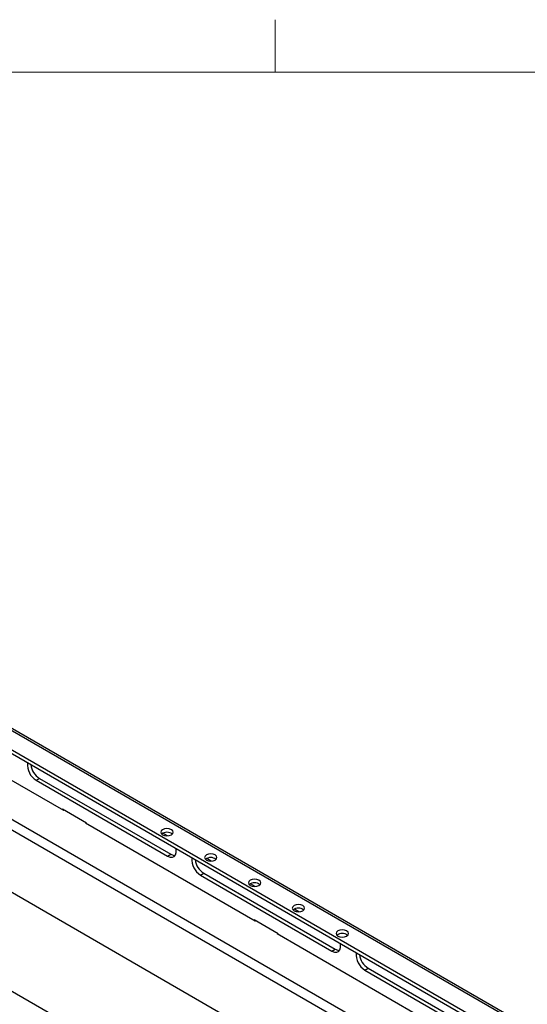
# Model space of a CAD drawing. Header units: inches. Extents: x 5 to 165, y 3 to 108.
# Tile 139 of 139: x 140 to 148, y 91 to 107. Entities that reach past the tile are written whole.
import ezdxf

# ---------------------------------------------------------------- set-up
doc = ezdxf.new("R2010")
doc.units = ezdxf.units.IN
doc.header["$LTSCALE"] = 10
doc.header["$MEASUREMENT"] = 0

msp = doc.modelspace()

# ---------------------------------------------------------------- linework, layer by layer
at = {"color": 7, "linetype": 'Continuous', "lineweight": 18}
for p, q in [((144.072516, 106.420732), (144.072516, 107.268724)), ((6.262516, 106.420732), (163.762516, 106.420732))]:
    msp.add_line(p, q, dxfattribs=at)
at = {"color": 7, "linetype": 'Continuous', "lineweight": 25}
for p, q in [((153.102757, 87.820334), (134.166437, 98.752038)), ((153.088752, 87.767995), (134.166437, 98.691614)), ((150.394538, 89.698889), (137.420543, 97.188617)), ((150.446534, 89.704038), (137.472538, 97.193766)), ((137.917639, 96.100619), (140.657678, 94.518828)), ((140.216443, 95.002995), (140.268769, 95.033202)), ((140.216443, 95.002995), (142.337763, 93.778383)), ((140.268769, 95.033202), (142.390089, 93.80859)), ((141.029616, 94.309829), (140.640707, 94.534341)), ((140.640707, 94.534341), (140.640707, 94.528625)), ((140.657678, 94.518828), (140.662628, 94.521686)), ((145.82698, 89.724754), (137.99428, 94.246475)), ((141.016181, 94.317584), (141.011231, 94.314726)), ((141.011231, 94.314726), (143.75127, 92.732935)), ((141.029616, 94.304113), (141.029616, 94.309829)), ((142.335623, 94.106235), (142.262742, 94.148308)), ((142.337763, 93.778383), (142.390089, 93.80859)), ((143.04273, 93.698031), (142.969849, 93.740104)), ((142.868093, 93.47223), (142.920419, 93.502437)), ((142.868093, 93.47223), (144.989414, 92.247618)), ((142.920419, 93.502437), (145.04174, 92.277825)), ((143.749836, 93.289827), (143.676956, 93.3319)), ((144.456943, 92.881623), (144.384063, 92.923696)), ((137.826057, 92.755918), (144.862782, 88.693704)), ((144.123208, 92.523936), (143.734299, 92.748448)), ((143.734299, 92.748448), (143.734299, 92.742732)), ((143.75127, 92.732935), (143.75622, 92.735793)), ((144.109774, 92.531691), (144.104823, 92.528833)), ((144.104823, 92.528833), (146.844862, 90.947043)), ((144.123208, 92.51822), (144.123208, 92.523936)), ((144.989414, 92.247618), (145.04174, 92.277825)), ((145.519744, 91.941465), (145.57207, 91.971672)), ((145.57207, 91.971672), (147.69339, 90.74706)), ((145.519744, 91.941465), (147.641064, 90.716853))]:
    msp.add_line(p, q, dxfattribs=at)
at = {"color": 8, "linetype": 'Continuous', "lineweight": 25}
for p, q in [((139.000493, 94.84605), (146.722877, 90.388012)), ((138.853403, 94.761136), (146.702299, 90.230065))]:
    msp.add_line(p, q, dxfattribs=at)
at = {"color": 7, "linetype": 'Continuous', "lineweight": 25, "flags": 128}
for points in [[(142.397867, 94.205053), (142.365263, 94.21763), (142.326803, 94.222046), (142.288343, 94.21763), (142.255739, 94.205053), (142.233953, 94.186231), (142.226303, 94.164029), (142.233953, 94.141827), (142.255739, 94.123004), (142.288343, 94.110428), (142.326803, 94.106011), (142.365263, 94.110428), (142.397867, 94.123004), (142.419653, 94.141827), (142.427303, 94.164029), (142.419653, 94.186231), (142.397867, 94.205053)], [(142.337763, 93.778383), (142.377606, 93.761997), (142.414221, 93.760169), (142.444642, 93.773047), (142.466405, 93.799588), (142.477745, 93.83764), (142.477745, 93.884123), (142.476318, 93.894423)], [(142.390089, 93.80859), (142.429932, 93.792205), (142.460436, 93.789617)], [(143.104974, 93.796849), (143.07237, 93.809426), (143.03391, 93.813842), (142.99545, 93.809426), (142.962846, 93.796849), (142.94106, 93.778027), (142.93341, 93.755825), (142.94106, 93.733622), (142.962846, 93.7148), (142.99545, 93.702224), (143.03391, 93.697807), (143.07237, 93.702224), (143.104974, 93.7148), (143.12676, 93.733622), (143.13441, 93.755825), (143.12676, 93.778027), (143.104974, 93.796849)], [(143.669952, 93.306596), (143.702557, 93.29402), (143.741017, 93.289603), (143.779476, 93.29402), (143.812081, 93.306596), (143.833867, 93.325418), (143.841517, 93.347621), (143.833867, 93.369823), (143.812081, 93.388645), (143.779476, 93.401222), (143.741017, 93.405638), (143.702557, 93.401222), (143.669952, 93.388645), (143.648167, 93.369823), (143.640517, 93.347621), (143.648167, 93.325418), (143.669952, 93.306596)], [(144.377059, 92.898392), (144.409664, 92.885816), (144.448123, 92.881399), (144.486583, 92.885816), (144.519188, 92.898392), (144.540973, 92.917214), (144.548623, 92.939417), (144.540973, 92.961619), (144.519188, 92.980441), (144.486583, 92.993018), (144.448123, 92.997434), (144.409664, 92.993018), (144.377059, 92.980441), (144.355274, 92.961619), (144.347623, 92.939417), (144.355274, 92.917214), (144.377059, 92.898392)], [(145.084166, 92.490188), (145.116771, 92.477611), (145.15523, 92.473195), (145.19369, 92.477611), (145.226294, 92.490188), (145.24808, 92.50901), (145.25573, 92.531213), (145.24808, 92.553415), (145.226294, 92.572237), (145.19369, 92.584814), (145.15523, 92.58923), (145.116771, 92.584814), (145.084166, 92.572237), (145.06238, 92.553415), (145.05473, 92.531213), (145.06238, 92.50901), (145.084166, 92.490188)], [(144.989414, 92.247618), (145.029257, 92.231232), (145.065872, 92.229404), (145.096293, 92.242282), (145.118055, 92.268822), (145.129396, 92.306875), (145.129396, 92.353358), (145.127968, 92.363657)], [(145.04174, 92.277825), (145.081583, 92.261439), (145.112086, 92.258852)]]:
    msp.add_lwpolyline(points, dxfattribs=at)
at = {"color": 7, "linetype": 'Continuous', "lineweight": 25}
for centre, radius, start, end in [((140.367825, 95.251769), 0.291213, 174.6333346, 238.6789498), ((140.435929, 95.294012), 0.309781, 188.304091, 237.3429856), ((142.326803, 94.026679), 0.137258, 51.3114741, 128.6885259), ((143.019475, 93.721004), 0.291213, 174.6333346, 238.6789498), ((143.08758, 93.763247), 0.309781, 188.304091, 237.3429856), ((143.03391, 93.618475), 0.137258, 51.3114741, 128.6885259), ((143.741017, 93.210271), 0.137258, 51.3114741, 128.6885259), ((144.448123, 92.802067), 0.137258, 51.3114741, 128.6885259), ((145.155295, 92.394199), 0.136956, 51.2449129, 129.1988866), ((145.671126, 92.190239), 0.291213, 174.6333346, 238.6789498), ((145.73923, 92.232482), 0.309781, 188.304091, 237.3429856)]:
    msp.add_arc(centre, radius, start, end, dxfattribs=at)

doc.saveas('drawing.dxf')
